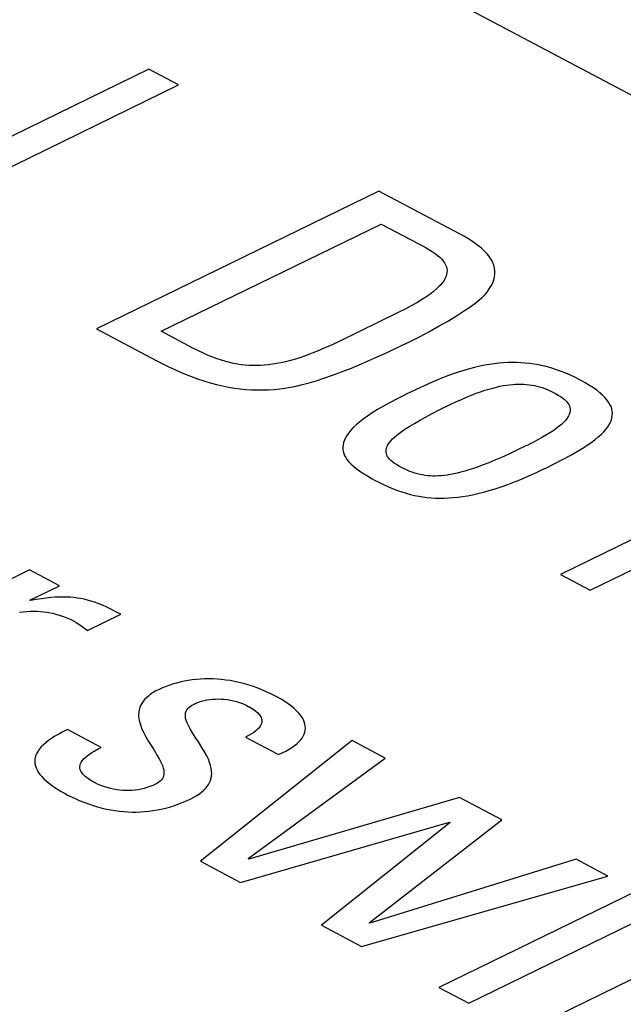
# Model space of a CAD drawing. Header units: millimetres. Extents: x -844 to -217, y -125 to 557.
# Tile 157 of 178: x -347.34 to -344.74, y 484.43 to 488.66. Entities that reach past the tile are written whole.
import ezdxf

# ---------------------------------------------------------------- set-up
doc = ezdxf.new("R2010")
doc.units = ezdxf.units.MM
doc.header["$LTSCALE"] = 23.1
doc.layers.add('R912005577_AM_0', color=7, linetype='CONTINUOUS')

msp = doc.modelspace()

# ---------------------------------------------------------------- linework, layer by layer
at = {"layer": 'R912005577_AM_0', "color": 7}
for p, q in [((-369.3777, 501.394), (-333.9593, 482.6441)), ((-346.7808, 488.4447), (-347.9934, 487.8526)), ((-346.6528, 488.377), (-346.7808, 488.4447)), ((-347.8655, 487.7849), (-346.6528, 488.377)), ((-345.7919, 487.9212), (-347.0046, 487.3291)), ((-345.4455, 487.7378), (-345.7919, 487.9212)), ((-346.7266, 487.3187), (-345.7827, 487.7796)), ((-345.7827, 487.7796), (-345.5938, 487.6796)), ((-345.4245, 487.7263), (-345.4455, 487.7378)), ((-345.403, 487.7134), (-345.4245, 487.7263)), ((-345.5938, 487.6796), (-345.5776, 487.6706)), ((-345.3837, 487.7006), (-345.403, 487.7134)), ((-345.3666, 487.6881), (-345.3837, 487.7006)), ((-345.3515, 487.6756), (-345.3666, 487.6881)), ((-345.3383, 487.6633), (-345.3515, 487.6756)), ((-345.5776, 487.6706), (-345.5632, 487.6619)), ((-345.5632, 487.6619), (-345.5506, 487.6533)), ((-345.5506, 487.6533), (-345.5396, 487.6449)), ((-345.5396, 487.6449), (-345.5301, 487.6367)), ((-345.5301, 487.6367), (-345.522, 487.6285)), ((-345.327, 487.6511), (-345.3383, 487.6633)), ((-345.3174, 487.6389), (-345.327, 487.6511)), ((-345.3094, 487.6268), (-345.3174, 487.6389)), ((-345.522, 487.6285), (-345.5152, 487.6204)), ((-345.5152, 487.6204), (-345.5097, 487.6124)), ((-345.5097, 487.6124), (-345.5053, 487.6044)), ((-345.5053, 487.6044), (-345.5022, 487.5964)), ((-345.5022, 487.5964), (-345.5001, 487.5884)), ((-345.3032, 487.6146), (-345.3094, 487.6268)), ((-345.2984, 487.6025), (-345.3032, 487.6146)), ((-345.2953, 487.5903), (-345.2984, 487.6025)), ((-345.5034, 487.5552), (-345.5072, 487.5465)), ((-345.5009, 487.5637), (-345.5034, 487.5552)), ((-345.4995, 487.572), (-345.5009, 487.5637)), ((-345.5001, 487.5884), (-345.4992, 487.5802)), ((-345.4992, 487.5802), (-345.4995, 487.572)), ((-345.2983, 487.5403), (-345.2952, 487.553)), ((-345.2937, 487.578), (-345.2953, 487.5903)), ((-345.2952, 487.553), (-345.2937, 487.5656)), ((-345.2937, 487.5656), (-345.2937, 487.578)), ((-345.5356, 487.5093), (-345.5464, 487.4991)), ((-345.5263, 487.519), (-345.5356, 487.5093)), ((-345.5185, 487.5285), (-345.5263, 487.519)), ((-345.5122, 487.5376), (-345.5185, 487.5285)), ((-345.5072, 487.5465), (-345.5122, 487.5376)), ((-345.3176, 487.501), (-345.3094, 487.5143)), ((-345.3094, 487.5143), (-345.303, 487.5274)), ((-345.303, 487.5274), (-345.2983, 487.5403)), ((-345.5899, 487.4661), (-345.6086, 487.4541)), ((-345.5735, 487.4776), (-345.5899, 487.4661)), ((-345.559, 487.4886), (-345.5735, 487.4776)), ((-345.5464, 487.4991), (-345.559, 487.4886)), ((-345.3619, 487.4533), (-345.3473, 487.4661)), ((-345.3473, 487.4661), (-345.336, 487.4774)), ((-345.336, 487.4774), (-345.3275, 487.4874)), ((-345.3275, 487.4874), (-345.3176, 487.501)), ((-345.6531, 487.4283), (-345.6795, 487.4143)), ((-345.6296, 487.4415), (-345.6531, 487.4283)), ((-345.6086, 487.4541), (-345.6296, 487.4415)), ((-345.428, 487.4051), (-345.4019, 487.4229)), ((-345.4019, 487.4229), (-345.3799, 487.4389)), ((-345.3799, 487.4389), (-345.3619, 487.4533)), ((-345.7089, 487.3996), (-345.96, 487.277)), ((-345.6795, 487.4143), (-345.7089, 487.3996)), ((-345.4936, 487.3643), (-345.4586, 487.3855)), ((-345.4586, 487.3855), (-345.428, 487.4051)), ((-345.5751, 487.3183), (-345.5327, 487.3417)), ((-345.5327, 487.3417), (-345.4936, 487.3643)), ((-347.0046, 487.3291), (-346.7456, 487.192)), ((-346.5908, 487.2469), (-346.7266, 487.3187)), ((-345.6546, 487.2768), (-345.618, 487.2955)), ((-345.618, 487.2955), (-345.5751, 487.3183)), ((-345.993, 487.2613), (-346.0237, 487.2475)), ((-345.96, 487.277), (-345.993, 487.2613)), ((-345.7561, 487.2284), (-345.6943, 487.2576)), ((-345.6943, 487.2576), (-345.6605, 487.274)), ((-345.6605, 487.274), (-345.6546, 487.2768)), ((-346.5675, 487.2349), (-346.5908, 487.2469)), ((-346.5456, 487.2244), (-346.5675, 487.2349)), ((-346.5248, 487.2152), (-346.5456, 487.2244)), ((-346.5051, 487.2072), (-346.5248, 487.2152)), ((-346.1042, 487.2151), (-346.128, 487.2069)), ((-346.0791, 487.2245), (-346.1042, 487.2151)), ((-346.0523, 487.2353), (-346.0791, 487.2245)), ((-346.0237, 487.2475), (-346.0523, 487.2353)), ((-345.8122, 487.2028), (-345.7561, 487.2284)), ((-346.7456, 487.192), (-346.7286, 487.1832)), ((-346.7286, 487.1832), (-346.6948, 487.1664)), ((-346.4861, 487.2002), (-346.5051, 487.2072)), ((-346.4679, 487.1941), (-346.4861, 487.2002)), ((-346.4502, 487.1889), (-346.4679, 487.1941)), ((-346.433, 487.1844), (-346.4502, 487.1889)), ((-346.4162, 487.1807), (-346.433, 487.1844)), ((-346.3996, 487.1777), (-346.4162, 487.1807)), ((-346.3832, 487.1752), (-346.3996, 487.1777)), ((-346.3669, 487.1734), (-346.3832, 487.1752)), ((-346.3506, 487.1722), (-346.3669, 487.1734)), ((-346.3343, 487.1715), (-346.3506, 487.1722)), ((-346.3261, 487.1714), (-346.3343, 487.1715)), ((-346.3178, 487.1714), (-346.3261, 487.1714)), ((-346.3011, 487.172), (-346.3178, 487.1714)), ((-346.2842, 487.173), (-346.3011, 487.172)), ((-346.2669, 487.1747), (-346.2842, 487.173)), ((-346.2492, 487.1771), (-346.2669, 487.1747)), ((-346.231, 487.1801), (-346.2492, 487.1771)), ((-346.2121, 487.1838), (-346.231, 487.1801)), ((-346.1925, 487.1882), (-346.2121, 487.1838)), ((-346.172, 487.1935), (-346.1925, 487.1882)), ((-346.1506, 487.1997), (-346.172, 487.1935)), ((-346.128, 487.2069), (-346.1506, 487.1997)), ((-345.9099, 487.1611), (-345.8632, 487.1805)), ((-345.8632, 487.1805), (-345.8122, 487.2028)), ((-345.3587, 487.1687), (-345.3806, 487.1636)), ((-345.3375, 487.173), (-345.3587, 487.1687)), ((-345.3169, 487.1766), (-345.3375, 487.173)), ((-345.2967, 487.1795), (-345.3169, 487.1766)), ((-345.2769, 487.1817), (-345.2967, 487.1795)), ((-345.2575, 487.1833), (-345.2769, 487.1817)), ((-345.2383, 487.1843), (-345.2575, 487.1833)), ((-345.2193, 487.1847), (-345.2383, 487.1843)), ((-345.2005, 487.1845), (-345.2193, 487.1847)), ((-345.1818, 487.1837), (-345.2005, 487.1845)), ((-345.1631, 487.1823), (-345.1818, 487.1837)), ((-345.1443, 487.1802), (-345.1631, 487.1823)), ((-345.1255, 487.1776), (-345.1443, 487.1802)), ((-345.1066, 487.1742), (-345.1255, 487.1776)), ((-345.0876, 487.1702), (-345.1066, 487.1742)), ((-345.0684, 487.1655), (-345.0876, 487.1702)), ((-346.6948, 487.1664), (-346.6624, 487.1513)), ((-346.6624, 487.1513), (-346.6312, 487.1378)), ((-346.6312, 487.1378), (-346.601, 487.1258)), ((-346.601, 487.1258), (-346.5719, 487.1151)), ((-346.0278, 487.1172), (-345.9918, 487.1297)), ((-345.9918, 487.1297), (-345.9526, 487.1443)), ((-345.9526, 487.1443), (-345.9099, 487.1611)), ((-345.4768, 487.1343), (-345.5039, 487.1242)), ((-345.4511, 487.1431), (-345.4768, 487.1343)), ((-345.4266, 487.1509), (-345.4511, 487.1431)), ((-345.4032, 487.1577), (-345.4266, 487.1509)), ((-345.3806, 487.1636), (-345.4032, 487.1577)), ((-345.049, 487.16), (-345.0684, 487.1655)), ((-345.0294, 487.1538), (-345.049, 487.16)), ((-345.0094, 487.1467), (-345.0294, 487.1538)), ((-344.9891, 487.1388), (-345.0094, 487.1467)), ((-344.9685, 487.1299), (-344.9891, 487.1388)), ((-344.9475, 487.12), (-344.9685, 487.1299)), ((-346.5719, 487.1151), (-346.5436, 487.1057)), ((-346.5436, 487.1057), (-346.5162, 487.0975)), ((-346.5162, 487.0975), (-346.4894, 487.0905)), ((-346.4894, 487.0905), (-346.4633, 487.0844)), ((-346.4633, 487.0844), (-346.4377, 487.0793)), ((-346.1723, 487.0785), (-346.1474, 487.0836)), ((-346.1474, 487.0836), (-346.1207, 487.0898)), ((-346.1207, 487.0898), (-346.092, 487.0974)), ((-346.092, 487.0974), (-346.0612, 487.1065)), ((-346.0612, 487.1065), (-346.0278, 487.1172)), ((-345.597, 487.085), (-345.6343, 487.0678)), ((-345.5635, 487.0999), (-345.597, 487.085)), ((-345.5326, 487.1129), (-345.5635, 487.0999)), ((-345.5039, 487.1242), (-345.5326, 487.1129)), ((-345.2722, 487.0825), (-345.2577, 487.0853)), ((-345.2577, 487.0853), (-345.2437, 487.0875)), ((-345.2437, 487.0875), (-345.2303, 487.0893)), ((-345.2303, 487.0893), (-345.2173, 487.0906)), ((-345.2173, 487.0906), (-345.2047, 487.0914)), ((-345.2047, 487.0914), (-345.1986, 487.0917)), ((-345.1986, 487.0917), (-345.1925, 487.0918)), ((-345.1925, 487.0918), (-345.1806, 487.0918)), ((-345.1806, 487.0918), (-345.1689, 487.0914)), ((-345.1689, 487.0914), (-345.1575, 487.0905)), ((-345.1575, 487.0905), (-345.1463, 487.0893)), ((-345.1463, 487.0893), (-345.1352, 487.0877)), ((-345.1352, 487.0877), (-345.1241, 487.0856)), ((-345.1241, 487.0856), (-345.1131, 487.0831)), ((-345.1131, 487.0831), (-345.102, 487.0801)), ((-344.926, 487.1091), (-344.9475, 487.12)), ((-344.9054, 487.0977), (-344.926, 487.1091)), ((-344.8868, 487.0866), (-344.9054, 487.0977)), ((-344.8702, 487.0758), (-344.8868, 487.0866)), ((-346.4377, 487.0793), (-346.4126, 487.0751)), ((-346.4126, 487.0751), (-346.3878, 487.0719)), ((-346.3878, 487.0719), (-346.3633, 487.0694)), ((-346.3633, 487.0694), (-346.339, 487.0678)), ((-346.339, 487.0678), (-346.3148, 487.067)), ((-346.3148, 487.067), (-346.2907, 487.067)), ((-346.2907, 487.067), (-346.2666, 487.0677)), ((-346.2666, 487.0677), (-346.2423, 487.0693)), ((-346.2423, 487.0693), (-346.2179, 487.0717)), ((-346.2179, 487.0717), (-346.1958, 487.0746)), ((-346.1958, 487.0746), (-346.1723, 487.0785)), ((-345.6792, 487.0462), (-345.7132, 487.0292)), ((-345.6771, 487.0472), (-345.6792, 487.0462)), ((-345.6343, 487.0678), (-345.6771, 487.0472)), ((-345.4154, 487.0361), (-345.3942, 487.0448)), ((-345.3942, 487.0448), (-345.3741, 487.0525)), ((-345.3741, 487.0525), (-345.355, 487.0593)), ((-345.355, 487.0593), (-345.3369, 487.0654)), ((-345.3369, 487.0654), (-345.3195, 487.0707)), ((-345.3195, 487.0707), (-345.303, 487.0752)), ((-345.303, 487.0752), (-345.2873, 487.0792)), ((-345.2873, 487.0792), (-345.2722, 487.0825)), ((-345.102, 487.0801), (-345.0909, 487.0767)), ((-345.0909, 487.0767), (-345.0796, 487.0727)), ((-345.0796, 487.0727), (-345.0681, 487.0681)), ((-345.0681, 487.0681), (-345.0563, 487.0629)), ((-345.0563, 487.0629), (-345.0441, 487.057)), ((-345.0441, 487.057), (-345.0386, 487.0541)), ((-345.0386, 487.0541), (-345.0332, 487.0512)), ((-345.0332, 487.0512), (-345.022, 487.0447)), ((-345.022, 487.0447), (-345.0122, 487.0386)), ((-344.8554, 487.0652), (-344.8702, 487.0758)), ((-344.8423, 487.0547), (-344.8554, 487.0652)), ((-344.8308, 487.0445), (-344.8423, 487.0547)), ((-344.8208, 487.0344), (-344.8308, 487.0445)), ((-345.7441, 487.013), (-345.7721, 486.9974)), ((-345.7132, 487.0292), (-345.7441, 487.013)), ((-345.5298, 486.9823), (-345.4914, 487.0014)), ((-345.4914, 487.0014), (-345.4862, 487.0039)), ((-345.4862, 487.0039), (-345.4613, 487.0158)), ((-345.4613, 487.0158), (-345.4377, 487.0265)), ((-345.4377, 487.0265), (-345.4154, 487.0361)), ((-345.0122, 487.0386), (-345.0037, 487.0325)), ((-345.0037, 487.0325), (-344.9964, 487.0266)), ((-344.9964, 487.0266), (-344.99, 487.0208)), ((-344.99, 487.0208), (-344.9846, 487.0151)), ((-344.9846, 487.0151), (-344.9802, 487.0094)), ((-344.9802, 487.0094), (-344.9766, 487.0037)), ((-344.9766, 487.0037), (-344.9738, 486.998)), ((-344.8123, 487.0245), (-344.8208, 487.0344)), ((-344.8052, 487.0147), (-344.8123, 487.0245)), ((-344.7994, 487.0049), (-344.8052, 487.0147)), ((-344.7949, 486.9953), (-344.7994, 487.0049)), ((-345.8203, 486.9682), (-345.8408, 486.9545)), ((-345.7975, 486.9825), (-345.8203, 486.9682)), ((-345.7721, 486.9974), (-345.7975, 486.9825)), ((-345.5919, 486.95), (-345.563, 486.9653)), ((-345.563, 486.9653), (-345.5298, 486.9823)), ((-344.9741, 486.9619), (-344.9772, 486.9553)), ((-344.972, 486.9682), (-344.9741, 486.9619)), ((-344.9738, 486.998), (-344.9718, 486.9922)), ((-344.9713, 486.9713), (-344.972, 486.9682)), ((-344.9718, 486.9922), (-344.9707, 486.9864)), ((-344.9707, 486.9744), (-344.9713, 486.9713)), ((-344.9707, 486.9864), (-344.9703, 486.9805)), ((-344.9703, 486.9805), (-344.9707, 486.9744)), ((-344.7917, 486.9857), (-344.7949, 486.9953)), ((-344.7896, 486.9761), (-344.7917, 486.9857)), ((-344.7907, 486.9474), (-344.7892, 486.957)), ((-344.7888, 486.9666), (-344.7896, 486.9761)), ((-344.7892, 486.957), (-344.7888, 486.9666)), ((-345.8894, 486.9165), (-345.9018, 486.9048)), ((-345.8752, 486.9287), (-345.8894, 486.9165)), ((-345.859, 486.9414), (-345.8752, 486.9287)), ((-345.8408, 486.9545), (-345.859, 486.9414)), ((-345.6588, 486.9117), (-345.6393, 486.9234)), ((-345.6393, 486.9234), (-345.6172, 486.9361)), ((-345.6172, 486.9361), (-345.5919, 486.95)), ((-345.0077, 486.9189), (-345.0174, 486.9107)), ((-344.9994, 486.9268), (-345.0077, 486.9189)), ((-344.9922, 486.9343), (-344.9994, 486.9268)), ((-344.9861, 486.9416), (-344.9922, 486.9343)), ((-344.9812, 486.9486), (-344.9861, 486.9416)), ((-344.9772, 486.9553), (-344.9812, 486.9486)), ((-344.8091, 486.9078), (-344.8025, 486.9179)), ((-344.8025, 486.9179), (-344.7973, 486.9279)), ((-344.7973, 486.9279), (-344.7934, 486.9377)), ((-344.7934, 486.9377), (-344.7907, 486.9474)), ((-345.9292, 486.8717), (-345.9354, 486.8614)), ((-345.9216, 486.8824), (-345.9292, 486.8717)), ((-345.9125, 486.8934), (-345.9216, 486.8824)), ((-345.9018, 486.9048), (-345.9125, 486.8934)), ((-345.7248, 486.8641), (-345.715, 486.8724)), ((-345.715, 486.8724), (-345.7037, 486.8813)), ((-345.7037, 486.8813), (-345.6907, 486.8907)), ((-345.6907, 486.8907), (-345.6758, 486.9008)), ((-345.6758, 486.9008), (-345.6588, 486.9117)), ((-345.0713, 486.8738), (-345.0891, 486.8634)), ((-345.0553, 486.8837), (-345.0713, 486.8738)), ((-345.0411, 486.8932), (-345.0553, 486.8837)), ((-345.0285, 486.9021), (-345.0411, 486.8932)), ((-345.0174, 486.9107), (-345.0285, 486.9021)), ((-344.8497, 486.8647), (-344.8371, 486.8759)), ((-344.8371, 486.8759), (-344.8263, 486.8868)), ((-344.8263, 486.8868), (-344.8169, 486.8974)), ((-344.8169, 486.8974), (-344.8091, 486.9078)), ((-345.9459, 486.8317), (-345.9469, 486.8222)), ((-345.9437, 486.8413), (-345.9459, 486.8317)), ((-345.9402, 486.8512), (-345.9437, 486.8413)), ((-345.9354, 486.8614), (-345.9402, 486.8512)), ((-345.7548, 486.8281), (-345.751, 486.8347)), ((-345.751, 486.8347), (-345.7462, 486.8416)), ((-345.7462, 486.8416), (-345.7402, 486.8487)), ((-345.7402, 486.8487), (-345.7332, 486.8562)), ((-345.7332, 486.8562), (-345.7248, 486.8641)), ((-345.131, 486.8409), (-345.1553, 486.8288)), ((-345.109, 486.8525), (-345.131, 486.8409)), ((-345.0891, 486.8634), (-345.109, 486.8525)), ((-344.8987, 486.8282), (-344.8803, 486.8409)), ((-344.8803, 486.8409), (-344.864, 486.853)), ((-344.864, 486.853), (-344.8497, 486.8647)), ((-345.9469, 486.8222), (-345.9467, 486.8128)), ((-345.9467, 486.8128), (-345.9454, 486.8036)), ((-345.9454, 486.8036), (-345.9428, 486.7944)), ((-345.9428, 486.7944), (-345.9391, 486.7853)), ((-345.7612, 486.8037), (-345.7609, 486.8096)), ((-345.7607, 486.7979), (-345.7612, 486.8037)), ((-345.7609, 486.8096), (-345.7597, 486.8156)), ((-345.7594, 486.7922), (-345.7607, 486.7979)), ((-345.7597, 486.8156), (-345.7577, 486.8218)), ((-345.7573, 486.7866), (-345.7594, 486.7922)), ((-345.7577, 486.8218), (-345.7548, 486.8281)), ((-345.2342, 486.7914), (-345.2654, 486.7773)), ((-345.1994, 486.8076), (-345.2342, 486.7914)), ((-345.1604, 486.8263), (-345.1994, 486.8076)), ((-345.1553, 486.8288), (-345.1604, 486.8263)), ((-344.9698, 486.7856), (-344.9431, 486.8007)), ((-344.9431, 486.8007), (-344.9195, 486.8149)), ((-344.9195, 486.8149), (-344.8987, 486.8282)), ((-345.9391, 486.7853), (-345.9342, 486.7762)), ((-345.9342, 486.7762), (-345.928, 486.767)), ((-345.928, 486.767), (-345.9206, 486.7578)), ((-345.9206, 486.7578), (-345.9117, 486.7484)), ((-345.9117, 486.7484), (-345.9013, 486.7389)), ((-345.7544, 486.7809), (-345.7573, 486.7866)), ((-345.7506, 486.7753), (-345.7544, 486.7809)), ((-345.7459, 486.7696), (-345.7506, 486.7753)), ((-345.7403, 486.7639), (-345.7459, 486.7696)), ((-345.7337, 486.7581), (-345.7403, 486.7639)), ((-345.7259, 486.7522), (-345.7337, 486.7581)), ((-345.717, 486.7461), (-345.7259, 486.7522)), ((-345.7068, 486.7399), (-345.717, 486.7461)), ((-345.3435, 486.7448), (-345.3656, 486.7366)), ((-345.3197, 486.7542), (-345.3435, 486.7448)), ((-345.2938, 486.765), (-345.3197, 486.7542)), ((-345.2654, 486.7773), (-345.2938, 486.765)), ((-345.0778, 486.73), (-345.0357, 486.7509)), ((-345.0357, 486.7509), (-345.0003, 486.7691)), ((-345.0003, 486.7691), (-344.9698, 486.7856)), ((-345.9013, 486.7389), (-345.8893, 486.7291)), ((-345.8893, 486.7291), (-345.8755, 486.7189)), ((-345.8755, 486.7189), (-345.8598, 486.7084)), ((-345.8598, 486.7084), (-345.8416, 486.6973)), ((-345.6952, 486.7335), (-345.7068, 486.7399)), ((-345.683, 486.7273), (-345.6952, 486.7335)), ((-345.6712, 486.7219), (-345.683, 486.7273)), ((-345.6597, 486.7171), (-345.6712, 486.7219)), ((-345.6484, 486.713), (-345.6597, 486.7171)), ((-345.6372, 486.7094), (-345.6484, 486.713)), ((-345.6262, 486.7063), (-345.6372, 486.7094)), ((-345.6153, 486.7037), (-345.6262, 486.7063)), ((-345.6044, 486.7015), (-345.6153, 486.7037)), ((-345.4849, 486.7033), (-345.4985, 486.7011)), ((-345.4706, 486.706), (-345.4849, 486.7033)), ((-345.4556, 486.7093), (-345.4706, 486.706)), ((-345.4397, 486.7132), (-345.4556, 486.7093)), ((-345.4229, 486.7178), (-345.4397, 486.7132)), ((-345.4051, 486.7232), (-345.4229, 486.7178)), ((-345.386, 486.7294), (-345.4051, 486.7232)), ((-345.3656, 486.7366), (-345.386, 486.7294)), ((-345.1478, 486.6974), (-345.1147, 486.7124)), ((-345.1147, 486.7124), (-345.0799, 486.729)), ((-345.0799, 486.729), (-345.0778, 486.73)), ((-345.8416, 486.6973), (-345.8208, 486.6855)), ((-345.8208, 486.6855), (-345.8078, 486.6785)), ((-345.8078, 486.6785), (-345.7946, 486.6716)), ((-345.7946, 486.6716), (-345.7721, 486.6605)), ((-345.7721, 486.6605), (-345.7511, 486.6509)), ((-345.5934, 486.6998), (-345.6044, 486.7015)), ((-345.5824, 486.6985), (-345.5934, 486.6998)), ((-345.5712, 486.6976), (-345.5824, 486.6985)), ((-345.5599, 486.6971), (-345.5712, 486.6976)), ((-345.5483, 486.6971), (-345.5599, 486.6971)), ((-345.5364, 486.6974), (-345.5483, 486.6971)), ((-345.5242, 486.6982), (-345.5364, 486.6974)), ((-345.5116, 486.6994), (-345.5242, 486.6982)), ((-345.4985, 486.7011), (-345.5116, 486.6994)), ((-345.2666, 486.6506), (-345.2388, 486.6605)), ((-345.2388, 486.6605), (-345.2098, 486.6715)), ((-345.2098, 486.6715), (-345.1795, 486.6837)), ((-345.1795, 486.6837), (-345.1478, 486.6974)), ((-345.7511, 486.6509), (-345.731, 486.6425)), ((-345.731, 486.6425), (-345.7117, 486.635)), ((-345.7117, 486.635), (-345.693, 486.6286)), ((-345.693, 486.6286), (-345.6746, 486.6229)), ((-345.6746, 486.6229), (-345.6566, 486.618)), ((-345.6566, 486.618), (-345.6387, 486.6139)), ((-345.3896, 486.6166), (-345.3669, 486.6216)), ((-345.3669, 486.6216), (-345.3433, 486.6275)), ((-345.3433, 486.6275), (-345.3187, 486.6342)), ((-345.3187, 486.6342), (-345.2932, 486.6419)), ((-345.2932, 486.6419), (-345.2666, 486.6506)), ((-345.6387, 486.6139), (-345.6209, 486.6103)), ((-345.6209, 486.6103), (-345.6032, 486.6075)), ((-345.6032, 486.6075), (-345.5854, 486.6052)), ((-345.5854, 486.6052), (-345.5675, 486.6036)), ((-345.5675, 486.6036), (-345.5494, 486.6025)), ((-345.5494, 486.6025), (-345.531, 486.602)), ((-345.531, 486.602), (-345.5123, 486.6022)), ((-345.5123, 486.6022), (-345.4932, 486.6029)), ((-345.4932, 486.6029), (-345.4737, 486.6043)), ((-345.4737, 486.6043), (-345.4536, 486.6063)), ((-345.4536, 486.6063), (-345.4329, 486.609)), ((-345.4329, 486.609), (-345.4116, 486.6125)), ((-345.4116, 486.6125), (-345.3896, 486.6166)), ((-344.34, 486.6023), (-345.0118, 486.2742)), ((-344.8839, 486.2065), (-344.3817, 486.4517)), ((-347.2922, 486.2936), (-348.1404, 485.8795)), ((-347.1643, 486.2259), (-347.2922, 486.2936)), ((-345.0118, 486.2742), (-344.8839, 486.2065)), ((-347.292, 486.1635), (-347.1643, 486.2259)), ((-347.2888, 486.1619), (-347.292, 486.1635)), ((-347.2644, 486.1663), (-347.2888, 486.1619)), ((-347.2419, 486.1698), (-347.2644, 486.1663)), ((-347.221, 486.1726), (-347.2419, 486.1698)), ((-347.2014, 486.1747), (-347.221, 486.1726)), ((-347.1829, 486.1761), (-347.2014, 486.1747)), ((-347.1655, 486.177), (-347.1829, 486.1761)), ((-347.1488, 486.1772), (-347.1655, 486.177)), ((-347.1329, 486.1769), (-347.1488, 486.1772)), ((-347.1251, 486.1766), (-347.1329, 486.1769)), ((-347.1174, 486.1761), (-347.1251, 486.1766)), ((-347.1023, 486.1748), (-347.1174, 486.1761)), ((-347.0876, 486.173), (-347.1023, 486.1748)), ((-347.0731, 486.1706), (-347.0876, 486.173)), ((-347.0585, 486.1676), (-347.0731, 486.1706)), ((-347.0439, 486.164), (-347.0585, 486.1676)), ((-347.0289, 486.1598), (-347.0439, 486.164)), ((-347.0135, 486.1548), (-347.0289, 486.1598)), ((-346.9973, 486.1489), (-347.0135, 486.1548)), ((-347.3357, 486.1122), (-347.3202, 486.1141)), ((-347.3202, 486.1141), (-347.3049, 486.1154)), ((-347.3049, 486.1154), (-347.2899, 486.1162)), ((-347.2899, 486.1162), (-347.2751, 486.1164)), ((-347.2751, 486.1164), (-347.2605, 486.1161)), ((-347.2605, 486.1161), (-347.246, 486.1153)), ((-347.246, 486.1153), (-347.2317, 486.1139)), ((-347.2317, 486.1139), (-347.2174, 486.1119)), ((-347.2174, 486.1119), (-347.2032, 486.1095)), ((-346.98, 486.1419), (-346.9973, 486.1489)), ((-346.9613, 486.1336), (-346.98, 486.1419)), ((-346.9403, 486.1237), (-346.9613, 486.1336)), ((-346.9159, 486.1113), (-346.9403, 486.1237)), ((-346.9009, 486.1035), (-346.9159, 486.1113)), ((-347.2032, 486.1095), (-347.189, 486.1064)), ((-347.189, 486.1064), (-347.1749, 486.1027)), ((-347.1749, 486.1027), (-347.1607, 486.0984)), ((-347.1607, 486.0984), (-347.1465, 486.0935)), ((-347.1465, 486.0935), (-347.1324, 486.0878)), ((-347.1324, 486.0878), (-347.1182, 486.0814)), ((-347.1182, 486.0814), (-347.104, 486.0743)), ((-347.104, 486.0743), (-347.0942, 486.0688)), ((-347.0942, 486.0688), (-347.0844, 486.0624)), ((-347.0436, 486.0338), (-346.9009, 486.1035)), ((-347.0844, 486.0624), (-347.073, 486.0544)), ((-347.073, 486.0544), (-347.0436, 486.0338)), ((-346.6282, 485.8156), (-346.6452, 485.812)), ((-346.6109, 485.8187), (-346.6282, 485.8156)), ((-346.5935, 485.8212), (-346.6109, 485.8187)), ((-346.576, 485.8232), (-346.5935, 485.8212)), ((-346.5583, 485.8246), (-346.576, 485.8232)), ((-346.5405, 485.8254), (-346.5583, 485.8246)), ((-346.5226, 485.8256), (-346.5405, 485.8254)), ((-346.5046, 485.8253), (-346.5226, 485.8256)), ((-346.4864, 485.8243), (-346.5046, 485.8253)), ((-346.468, 485.8228), (-346.4864, 485.8243)), ((-346.4496, 485.8207), (-346.468, 485.8228)), ((-346.4309, 485.8179), (-346.4496, 485.8207)), ((-346.4121, 485.8145), (-346.4309, 485.8179)), ((-346.393, 485.8104), (-346.4121, 485.8145)), ((-346.7496, 485.7736), (-346.7616, 485.7666)), ((-346.7363, 485.7805), (-346.7496, 485.7736)), ((-346.7247, 485.7859), (-346.7363, 485.7805)), ((-346.7099, 485.7921), (-346.7247, 485.7859)), ((-346.6945, 485.7978), (-346.7099, 485.7921)), ((-346.6784, 485.8031), (-346.6945, 485.7978)), ((-346.662, 485.8078), (-346.6784, 485.8031)), ((-346.6452, 485.812), (-346.662, 485.8078)), ((-346.3738, 485.8056), (-346.393, 485.8104)), ((-346.3544, 485.8001), (-346.3738, 485.8056)), ((-346.3347, 485.7938), (-346.3544, 485.8001)), ((-346.3148, 485.7868), (-346.3347, 485.7938)), ((-346.2947, 485.7789), (-346.3148, 485.7868)), ((-346.2743, 485.7701), (-346.2947, 485.7789)), ((-346.7986, 485.7364), (-346.8053, 485.7282)), ((-346.7909, 485.7443), (-346.7986, 485.7364)), ((-346.7822, 485.7519), (-346.7909, 485.7443)), ((-346.7725, 485.7594), (-346.7822, 485.7519)), ((-346.7616, 485.7666), (-346.7725, 485.7594)), ((-346.5546, 485.7292), (-346.5429, 485.7323)), ((-346.5429, 485.7323), (-346.531, 485.7349)), ((-346.531, 485.7349), (-346.5189, 485.7368)), ((-346.5189, 485.7368), (-346.5066, 485.7382)), ((-346.5066, 485.7382), (-346.4942, 485.739)), ((-346.4942, 485.739), (-346.4817, 485.7392)), ((-346.4817, 485.7392), (-346.469, 485.7389)), ((-346.469, 485.7389), (-346.4561, 485.7379)), ((-346.4561, 485.7379), (-346.4431, 485.7364)), ((-346.4431, 485.7364), (-346.4301, 485.7342)), ((-346.4301, 485.7342), (-346.417, 485.7314)), ((-346.417, 485.7314), (-346.404, 485.728)), ((-346.2538, 485.7605), (-346.2743, 485.7701)), ((-346.233, 485.7499), (-346.2538, 485.7605)), ((-346.23, 485.7483), (-346.233, 485.7499)), ((-346.2124, 485.7384), (-346.23, 485.7483)), ((-346.1962, 485.7285), (-346.2124, 485.7384)), ((-346.8221, 485.6924), (-346.8238, 485.6825)), ((-346.8194, 485.7019), (-346.8221, 485.6924)), ((-346.8156, 485.711), (-346.8194, 485.7019)), ((-346.8109, 485.7198), (-346.8156, 485.711)), ((-346.8053, 485.7282), (-346.8109, 485.7198)), ((-346.6202, 485.6864), (-346.6172, 485.6923)), ((-346.6172, 485.6923), (-346.6134, 485.6977)), ((-346.6134, 485.6977), (-346.6086, 485.7028)), ((-346.6086, 485.7028), (-346.6029, 485.7075)), ((-346.6029, 485.7075), (-346.5963, 485.7119)), ((-346.5963, 485.7119), (-346.5887, 485.716)), ((-346.5887, 485.716), (-346.5775, 485.721)), ((-346.5775, 485.721), (-346.5662, 485.7254)), ((-346.5662, 485.7254), (-346.5546, 485.7292)), ((-346.404, 485.728), (-346.391, 485.7239)), ((-346.391, 485.7239), (-346.3781, 485.7191)), ((-346.3781, 485.7191), (-346.3655, 485.7137)), ((-346.3655, 485.7137), (-346.3531, 485.7076)), ((-346.3531, 485.7076), (-346.3527, 485.7074)), ((-346.3527, 485.7074), (-346.3508, 485.7063)), ((-346.3508, 485.7063), (-346.3387, 485.6994)), ((-346.3387, 485.6994), (-346.3283, 485.6926)), ((-346.3283, 485.6926), (-346.3195, 485.6859)), ((-346.1814, 485.7185), (-346.1962, 485.7285)), ((-346.168, 485.7085), (-346.1814, 485.7185)), ((-346.156, 485.6985), (-346.168, 485.7085)), ((-346.1454, 485.6886), (-346.156, 485.6985)), ((-346.1362, 485.6788), (-346.1454, 485.6886)), ((-346.8238, 485.6825), (-346.8244, 485.672)), ((-346.8244, 485.672), (-346.824, 485.661)), ((-346.824, 485.661), (-346.8224, 485.6494)), ((-346.8224, 485.6494), (-346.8195, 485.637)), ((-346.6233, 485.673), (-346.6222, 485.68)), ((-346.6233, 485.6653), (-346.6233, 485.673)), ((-346.6222, 485.6568), (-346.6233, 485.6653)), ((-346.6222, 485.68), (-346.6202, 485.6864)), ((-346.6198, 485.6474), (-346.6222, 485.6568)), ((-346.616, 485.6367), (-346.6198, 485.6474)), ((-346.3195, 485.6859), (-346.3121, 485.6792)), ((-346.3121, 485.6792), (-346.3061, 485.6727)), ((-346.3061, 485.6727), (-346.3014, 485.6662)), ((-346.3014, 485.6662), (-346.298, 485.6598)), ((-346.298, 485.6598), (-346.2957, 485.6535)), ((-346.2957, 485.6535), (-346.2947, 485.6471)), ((-346.2947, 485.6471), (-346.2948, 485.6408)), ((-346.1283, 485.669), (-346.1362, 485.6788)), ((-346.1217, 485.6594), (-346.1283, 485.669)), ((-346.1165, 485.65), (-346.1217, 485.6594)), ((-346.1125, 485.6406), (-346.1165, 485.65)), ((-347.1296, 485.6075), (-347.1494, 485.598)), ((-346.9845, 485.5307), (-347.1296, 485.6075)), ((-346.8195, 485.637), (-346.8153, 485.6238)), ((-346.8153, 485.6238), (-346.8097, 485.6095)), ((-346.8097, 485.6095), (-346.8023, 485.5939)), ((-346.6105, 485.6246), (-346.616, 485.6367)), ((-346.6029, 485.6105), (-346.6105, 485.6246)), ((-346.5926, 485.5933), (-346.6029, 485.6105)), ((-346.3205, 485.6025), (-346.3294, 485.5959)), ((-346.3131, 485.609), (-346.3205, 485.6025)), ((-346.3069, 485.6154), (-346.3131, 485.609)), ((-346.3021, 485.6218), (-346.3069, 485.6154)), ((-346.2985, 485.6282), (-346.3021, 485.6218)), ((-346.2961, 485.6345), (-346.2985, 485.6282)), ((-346.2948, 485.6408), (-346.2961, 485.6345)), ((-346.1097, 485.6314), (-346.1125, 485.6406)), ((-346.1101, 485.5961), (-346.1083, 485.6047)), ((-346.108, 485.6224), (-346.1097, 485.6314)), ((-346.1083, 485.6047), (-346.1076, 485.6135)), ((-346.1076, 485.6135), (-346.108, 485.6224)), ((-347.2114, 485.5606), (-347.2231, 485.5515)), ((-347.1983, 485.5698), (-347.2114, 485.5606)), ((-347.1837, 485.5791), (-347.1983, 485.5698)), ((-347.1674, 485.5885), (-347.1837, 485.5791)), ((-347.1494, 485.598), (-347.1674, 485.5885)), ((-346.8023, 485.5939), (-346.7931, 485.5766)), ((-346.7931, 485.5766), (-346.7812, 485.5564)), ((-346.5778, 485.5704), (-346.5926, 485.5933)), ((-346.5674, 485.5546), (-346.5778, 485.5704)), ((-345.907, 485.5603), (-346.5586, 485.0421)), ((-346.3518, 485.5825), (-346.3655, 485.5757)), ((-346.3655, 485.5757), (-346.2235, 485.5005)), ((-346.3398, 485.5892), (-346.3518, 485.5825)), ((-346.3294, 485.5959), (-346.3398, 485.5892)), ((-346.1359, 485.5546), (-346.1285, 485.5627)), ((-346.1285, 485.5627), (-346.1222, 485.5709)), ((-346.1222, 485.5709), (-346.117, 485.5792)), ((-346.117, 485.5792), (-346.113, 485.5876)), ((-346.113, 485.5876), (-346.1101, 485.5961)), ((-345.765, 485.4851), (-345.907, 485.5603)), ((-347.2499, 485.5245), (-347.2562, 485.5156)), ((-347.2422, 485.5335), (-347.2499, 485.5245)), ((-347.2333, 485.5425), (-347.2422, 485.5335)), ((-347.2231, 485.5515), (-347.2333, 485.5425)), ((-347.0117, 485.5168), (-346.9972, 485.5244)), ((-346.9972, 485.5244), (-346.9845, 485.5307)), ((-346.7812, 485.5564), (-346.7649, 485.5303)), ((-346.7649, 485.5303), (-346.7579, 485.5193)), ((-346.7579, 485.5193), (-346.744, 485.4969)), ((-346.5522, 485.531), (-346.5674, 485.5546)), ((-346.5407, 485.512), (-346.5522, 485.531)), ((-346.1918, 485.5155), (-346.178, 485.5231)), ((-346.178, 485.5231), (-346.1656, 485.5309)), ((-346.1656, 485.5309), (-346.1545, 485.5387)), ((-346.1545, 485.5387), (-346.1446, 485.5466)), ((-346.1446, 485.5466), (-346.1359, 485.5546)), ((-347.2698, 485.4799), (-347.2702, 485.4709)), ((-347.2681, 485.4888), (-347.2698, 485.4799)), ((-347.2653, 485.4977), (-347.2681, 485.4888)), ((-347.2614, 485.5066), (-347.2653, 485.4977)), ((-347.2562, 485.5156), (-347.2614, 485.5066)), ((-347.0659, 485.4748), (-347.0603, 485.4815)), ((-347.0603, 485.4815), (-347.0535, 485.4883)), ((-347.0535, 485.4883), (-347.0453, 485.4952)), ((-347.0453, 485.4952), (-347.0356, 485.5022)), ((-347.0356, 485.5022), (-347.0245, 485.5094)), ((-347.0245, 485.5094), (-347.0117, 485.5168)), ((-346.744, 485.4969), (-346.7342, 485.4797)), ((-346.7342, 485.4797), (-346.727, 485.4656)), ((-346.5317, 485.4953), (-346.5407, 485.512)), ((-346.5245, 485.4802), (-346.5317, 485.4953)), ((-346.519, 485.4663), (-346.5245, 485.4802)), ((-346.3537, 485.0532), (-345.765, 485.4851)), ((-346.2235, 485.5005), (-346.2069, 485.5079)), ((-346.2069, 485.5079), (-346.1918, 485.5155)), ((-347.2702, 485.4709), (-347.2696, 485.4618)), ((-347.2696, 485.4618), (-347.2678, 485.4527)), ((-347.2678, 485.4527), (-347.2648, 485.4436)), ((-347.2648, 485.4436), (-347.2605, 485.4343)), ((-347.2605, 485.4343), (-347.2551, 485.4249)), ((-347.0764, 485.4488), (-347.0755, 485.4553)), ((-347.0762, 485.4424), (-347.0764, 485.4488)), ((-347.0748, 485.436), (-347.0762, 485.4424)), ((-347.0755, 485.4553), (-347.0735, 485.4617)), ((-347.0723, 485.4295), (-347.0748, 485.436)), ((-347.0735, 485.4617), (-347.0703, 485.4682)), ((-347.0703, 485.4682), (-347.0659, 485.4748)), ((-346.727, 485.4656), (-346.7218, 485.4533)), ((-346.7218, 485.4533), (-346.7183, 485.4426)), ((-346.7183, 485.4426), (-346.7161, 485.433)), ((-346.5149, 485.4534), (-346.519, 485.4663)), ((-346.5122, 485.4413), (-346.5149, 485.4534)), ((-346.5106, 485.4298), (-346.5122, 485.4413)), ((-347.2551, 485.4249), (-347.2483, 485.4153)), ((-347.2483, 485.4153), (-347.2402, 485.4056)), ((-347.2402, 485.4056), (-347.2307, 485.3958)), ((-347.2307, 485.3958), (-347.2196, 485.3857)), ((-347.0685, 485.423), (-347.0723, 485.4295)), ((-347.0635, 485.4164), (-347.0685, 485.423)), ((-347.0571, 485.4097), (-347.0635, 485.4164)), ((-347.0534, 485.4063), (-347.0571, 485.4097)), ((-347.0493, 485.4029), (-347.0534, 485.4063)), ((-347.04, 485.396), (-347.0493, 485.4029)), ((-347.029, 485.3889), (-347.04, 485.396)), ((-346.726, 485.3916), (-346.7309, 485.3865)), ((-346.722, 485.3971), (-346.726, 485.3916)), ((-346.7189, 485.4031), (-346.722, 485.3971)), ((-346.7167, 485.4096), (-346.7189, 485.4031)), ((-346.7155, 485.4167), (-346.7167, 485.4096)), ((-346.7161, 485.433), (-346.7152, 485.4244)), ((-346.7152, 485.4244), (-346.7155, 485.4167)), ((-346.5155, 485.3893), (-346.5127, 485.3988)), ((-346.5127, 485.3988), (-346.511, 485.4086)), ((-346.511, 485.4086), (-346.5102, 485.419)), ((-346.5102, 485.419), (-346.5106, 485.4298)), ((-347.2196, 485.3857), (-347.2071, 485.3755)), ((-347.2071, 485.3755), (-347.1929, 485.3651)), ((-347.1929, 485.3651), (-347.1771, 485.3545)), ((-347.1771, 485.3545), (-347.1594, 485.3438)), ((-347.0163, 485.3818), (-347.029, 485.3889)), ((-347.0135, 485.3803), (-347.0163, 485.3818)), ((-347.0001, 485.3739), (-347.0135, 485.3803)), ((-346.9866, 485.3681), (-347.0001, 485.3739)), ((-346.9729, 485.363), (-346.9866, 485.3681)), ((-346.9592, 485.3586), (-346.9729, 485.363)), ((-346.9455, 485.3549), (-346.9592, 485.3586)), ((-346.9319, 485.3518), (-346.9455, 485.3549)), ((-346.9183, 485.3494), (-346.9319, 485.3518)), ((-346.9049, 485.3477), (-346.9183, 485.3494)), ((-346.8264, 485.3494), (-346.8393, 485.3476)), ((-346.8137, 485.3517), (-346.8264, 485.3494)), ((-346.8074, 485.3531), (-346.8137, 485.3517)), ((-346.801, 485.3547), (-346.8074, 485.3531)), ((-346.7884, 485.3583), (-346.801, 485.3547)), ((-346.7759, 485.3625), (-346.7884, 485.3583)), ((-346.7635, 485.3674), (-346.7759, 485.3625)), ((-346.7512, 485.3731), (-346.7635, 485.3674)), ((-346.7434, 485.3773), (-346.7512, 485.3731)), ((-346.7367, 485.3817), (-346.7434, 485.3773)), ((-346.7309, 485.3865), (-346.7367, 485.3817)), ((-346.5445, 485.3469), (-346.5367, 485.3549)), ((-346.5367, 485.3549), (-346.5299, 485.3631)), ((-346.5299, 485.3631), (-346.5241, 485.3715)), ((-346.5241, 485.3715), (-346.5193, 485.3802)), ((-346.5193, 485.3802), (-346.5155, 485.3893)), ((-347.1594, 485.3438), (-347.1398, 485.3327)), ((-347.1398, 485.3327), (-347.1335, 485.3293)), ((-347.1335, 485.3293), (-347.12, 485.3224)), ((-347.12, 485.3224), (-347.0997, 485.3126)), ((-347.0997, 485.3126), (-347.0795, 485.3036)), ((-346.8915, 485.3465), (-346.9049, 485.3477)), ((-346.8783, 485.3459), (-346.8915, 485.3465)), ((-346.8652, 485.3459), (-346.8783, 485.3459)), ((-346.8522, 485.3465), (-346.8652, 485.3459)), ((-346.8393, 485.3476), (-346.8522, 485.3465)), ((-346.6187, 485.3016), (-346.6002, 485.3102)), ((-346.6002, 485.3102), (-346.5867, 485.3172)), ((-346.5867, 485.3172), (-346.5744, 485.3244)), ((-346.5744, 485.3244), (-346.5633, 485.3317)), ((-346.5633, 485.3317), (-346.5534, 485.3392)), ((-346.5534, 485.3392), (-346.5445, 485.3469)), ((-345.4452, 485.3158), (-346.3505, 485.0516)), ((-345.2641, 485.2199), (-345.4452, 485.3158)), ((-347.0795, 485.3036), (-347.0594, 485.2955)), ((-347.0594, 485.2955), (-347.0396, 485.2881)), ((-347.0396, 485.2881), (-347.0199, 485.2816)), ((-347.0199, 485.2816), (-347.0005, 485.2758)), ((-347.0005, 485.2758), (-346.9812, 485.2707)), ((-346.9812, 485.2707), (-346.9622, 485.2663)), ((-346.9622, 485.2663), (-346.9434, 485.2626)), ((-346.745, 485.2623), (-346.7271, 485.2659)), ((-346.7271, 485.2659), (-346.7093, 485.2701)), ((-346.7093, 485.2701), (-346.6913, 485.2749)), ((-346.6913, 485.2749), (-346.6733, 485.2805)), ((-346.6733, 485.2805), (-346.6552, 485.2868)), ((-346.6552, 485.2868), (-346.637, 485.2938)), ((-346.637, 485.2938), (-346.6187, 485.3016)), ((-346.9434, 485.2626), (-346.9247, 485.2596)), ((-346.9247, 485.2596), (-346.9063, 485.2572)), ((-346.9063, 485.2572), (-346.888, 485.2554)), ((-346.888, 485.2554), (-346.8699, 485.2542)), ((-346.8699, 485.2542), (-346.8519, 485.2536)), ((-346.8519, 485.2536), (-346.834, 485.2536)), ((-346.834, 485.2536), (-346.8161, 485.2541)), ((-346.8161, 485.2541), (-346.7983, 485.2553)), ((-346.7983, 485.2553), (-346.7805, 485.257)), ((-346.7805, 485.257), (-346.7628, 485.2594)), ((-346.7628, 485.2594), (-346.745, 485.2623)), ((-346.3869, 484.9512), (-345.4884, 485.2105)), ((-345.4852, 485.2088), (-346.0389, 484.767)), ((-345.834, 484.7781), (-345.2641, 485.2199)), ((-345.4884, 485.2105), (-345.4852, 485.2088)), ((-346.3505, 485.0516), (-346.3537, 485.0532)), ((-346.5586, 485.0421), (-346.3869, 484.9512)), ((-344.9442, 485.0506), (-345.8309, 484.7764)), ((-344.8084, 484.9787), (-344.9442, 485.0506)), ((-345.8672, 484.6761), (-344.8084, 484.9787)), ((-344.6857, 484.9137), (-345.5338, 484.4996)), ((-345.4059, 484.4318), (-344.5577, 484.846)), ((-346.0389, 484.767), (-345.8672, 484.6761)), ((-345.8309, 484.7764), (-345.834, 484.7781)), ((-344.4268, 484.6707), (-345.0297, 484.3763)), ((-345.5338, 484.4996), (-345.4059, 484.4318))]:
    msp.add_line(p, q, dxfattribs=at)

doc.saveas('drawing.dxf')
